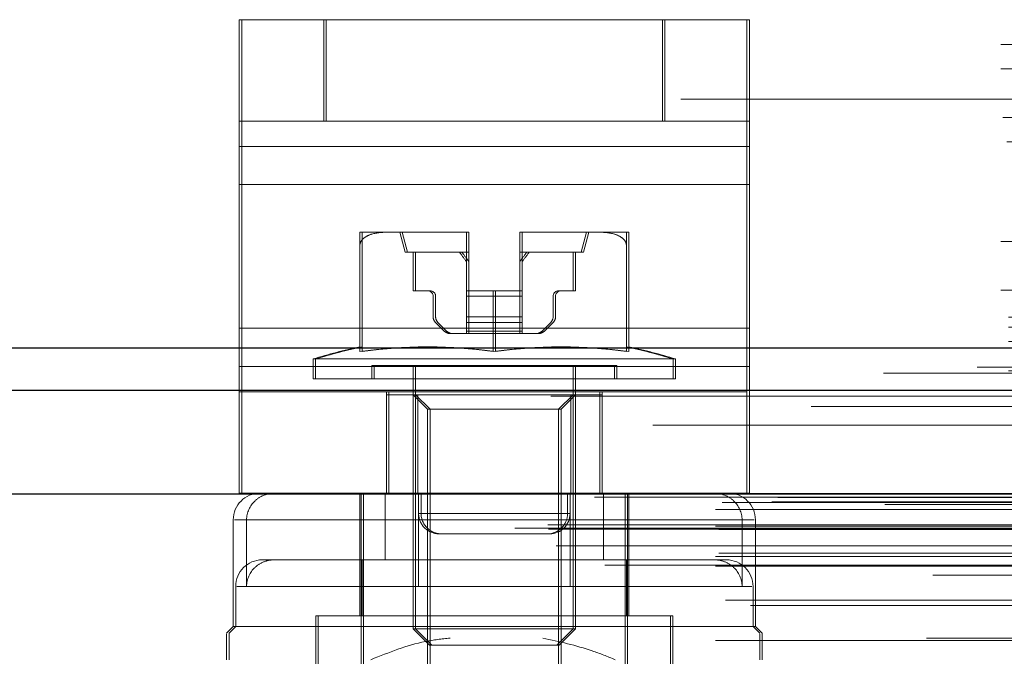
# Model space of a CAD drawing. Header units: inches. Extents: x 0.2 to 10.8, y 0.2 to 8.2.
# Tile 128 of 176: x 4.3189 to 4.3916, y 6.6893 to 6.7363. Entities that reach past the tile are written whole.
import ezdxf

# ---------------------------------------------------------------- set-up
doc = ezdxf.new("R2010")
doc.units = ezdxf.units.IN
doc.header["$MEASUREMENT"] = 0
doc.linetypes.add('HIDDEN', pattern=[0.07500000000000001, 0.05, -0.025])

msp = doc.modelspace()

# ---------------------------------------------------------------- linework, layer by layer
at = {"color": 7, "linetype": 'HIDDEN', "lineweight": 18}
for p, q in [((4.335122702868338, 6.72884962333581), (4.335122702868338, 6.736349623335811)), ((4.335122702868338, 6.736349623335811), (4.341372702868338, 6.736349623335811)), ((4.335304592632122, 6.736349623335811), (4.335304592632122, 6.726973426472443)), ((4.341372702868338, 6.72884962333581), (4.341372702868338, 6.736349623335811)), ((4.366372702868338, 6.736349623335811), (4.341372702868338, 6.736349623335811)), ((4.341554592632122, 6.728849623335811), (4.341554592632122, 6.736349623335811)), ((4.366372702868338, 6.72884962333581), (4.366372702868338, 6.736349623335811)), ((4.366372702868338, 6.736349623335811), (4.372622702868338, 6.736349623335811)), ((4.366554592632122, 6.72884962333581), (4.366554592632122, 6.736349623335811)), ((4.372622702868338, 6.72884962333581), (4.372622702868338, 6.736349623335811)), ((4.372622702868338, 6.736349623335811), (4.372804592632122, 6.736349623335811)), ((4.372804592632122, 6.736349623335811), (4.372804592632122, 6.726973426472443)), ((4.191375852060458, 6.734523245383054), (4.516375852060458, 6.734523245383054)), ((4.191375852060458, 6.734523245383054), (4.516375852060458, 6.734523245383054)), ((4.516375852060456, 6.732801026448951), (4.191375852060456, 6.73280102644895)), ((4.191375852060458, 6.732723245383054), (4.516375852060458, 6.732723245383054)), ((4.516375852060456, 6.732295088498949), (4.191375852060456, 6.732295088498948)), ((4.867725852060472, 6.730473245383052), (3.191925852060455, 6.730473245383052)), ((4.516375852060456, 6.729201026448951), (4.191375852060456, 6.729201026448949)), ((4.51631167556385, 6.72968316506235), (4.191440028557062, 6.72968316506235)), ((4.191505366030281, 6.729123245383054), (4.516246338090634, 6.729123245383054)), ((4.516375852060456, 6.729032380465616), (4.191375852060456, 6.729032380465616)), ((4.341372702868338, 6.72884962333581), (4.335122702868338, 6.72884962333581)), ((4.335122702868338, 6.724161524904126), (4.335122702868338, 6.72884962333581)), ((4.366372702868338, 6.72884962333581), (4.341372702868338, 6.72884962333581)), ((4.372622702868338, 6.72884962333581), (4.366372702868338, 6.72884962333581)), ((4.372622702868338, 6.724161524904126), (4.372622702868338, 6.72884962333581)), ((4.372622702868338, 6.72884962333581), (4.372804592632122, 6.72884962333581)), ((4.51631167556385, 6.728161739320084), (4.191440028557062, 6.728161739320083)), ((4.191807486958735, 6.727323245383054), (4.51594421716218, 6.727323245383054)), ((4.191807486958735, 6.727323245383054), (4.51594421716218, 6.727323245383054)), ((4.372622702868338, 6.726973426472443), (4.335122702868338, 6.726973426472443)), ((4.335304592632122, 6.726973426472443), (4.372804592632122, 6.726973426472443)), ((4.335304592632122, 6.726973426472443), (4.335304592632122, 6.713537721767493)), ((4.372804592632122, 6.726973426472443), (4.372804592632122, 6.713537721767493)), ((4.372622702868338, 6.724161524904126), (4.335122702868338, 6.724161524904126)), ((4.335122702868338, 6.710725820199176), (4.335122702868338, 6.724161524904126)), ((4.335304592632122, 6.724161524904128), (4.372804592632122, 6.724161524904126)), ((4.372622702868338, 6.710725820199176), (4.372622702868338, 6.724161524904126)), ((4.516375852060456, 6.720994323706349), (4.191375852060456, 6.720994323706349)), ((4.346092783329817, 6.720640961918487), (4.344031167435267, 6.720640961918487)), ((4.351812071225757, 6.720640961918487), (4.346092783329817, 6.720640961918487)), ((4.346983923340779, 6.720640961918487), (4.34737762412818, 6.719164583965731)), ((4.347163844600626, 6.720640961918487), (4.347557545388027, 6.719164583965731)), ((4.351905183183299, 6.720640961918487), (4.351812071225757, 6.720640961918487)), ((4.351812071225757, 6.720640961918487), (4.351905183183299, 6.720640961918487)), ((4.351905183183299, 6.720640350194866), (4.351905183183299, 6.720640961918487)), ((4.351991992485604, 6.720640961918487), (4.351905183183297, 6.720640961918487)), ((4.351905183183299, 6.71631025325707), (4.351905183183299, 6.720640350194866)), ((4.352085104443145, 6.720640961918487), (4.351991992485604, 6.720640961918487)), ((4.351991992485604, 6.720640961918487), (4.352085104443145, 6.720640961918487)), ((4.352085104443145, 6.720640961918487), (4.352085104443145, 6.720640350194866)), ((4.352085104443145, 6.720640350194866), (4.352085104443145, 6.71631025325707)), ((4.355935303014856, 6.720640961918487), (4.355842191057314, 6.720640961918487)), ((4.355842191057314, 6.720640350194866), (4.355842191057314, 6.720640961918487)), ((4.355842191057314, 6.720640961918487), (4.355935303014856, 6.720640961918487)), ((4.355842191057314, 6.71631025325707), (4.355842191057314, 6.720640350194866)), ((4.361654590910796, 6.720640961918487), (4.355935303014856, 6.720640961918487)), ((4.35602211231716, 6.720640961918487), (4.35602211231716, 6.720640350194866)), ((4.356115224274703, 6.720640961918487), (4.35602211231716, 6.720640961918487)), ((4.35602211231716, 6.720640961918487), (4.356115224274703, 6.720640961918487)), ((4.35602211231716, 6.720640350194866), (4.35602211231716, 6.71631025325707)), ((4.360369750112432, 6.719164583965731), (4.360763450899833, 6.720640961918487)), ((4.360549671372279, 6.719164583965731), (4.360943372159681, 6.720640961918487)), ((4.363716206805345, 6.720640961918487), (4.361654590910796, 6.720640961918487)), ((4.363896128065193, 6.720640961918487), (4.363716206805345, 6.720640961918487)), ((4.516375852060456, 6.720123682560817), (4.191375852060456, 6.720123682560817)), ((4.191375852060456, 6.719955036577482), (4.516375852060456, 6.719955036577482)), ((4.344031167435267, 6.711812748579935), (4.344031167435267, 6.719694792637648)), ((4.344211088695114, 6.711812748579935), (4.344211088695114, 6.719694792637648)), ((4.363716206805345, 6.711812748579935), (4.363716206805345, 6.719694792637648)), ((4.363896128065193, 6.711812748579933), (4.363896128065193, 6.719694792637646)), ((4.516375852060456, 6.719472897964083), (4.191375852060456, 6.719472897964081)), ((4.351905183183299, 6.719164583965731), (4.34737762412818, 6.719164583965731)), ((4.347968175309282, 6.719164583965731), (4.347968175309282, 6.71631025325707)), ((4.34814809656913, 6.71631025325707), (4.34814809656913, 6.719164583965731)), ((4.352085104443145, 6.719164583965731), (4.351905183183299, 6.719164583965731)), ((4.360369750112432, 6.719164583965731), (4.355842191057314, 6.719164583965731)), ((4.35977919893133, 6.71631025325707), (4.35977919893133, 6.719164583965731)), ((4.359959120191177, 6.719164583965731), (4.359959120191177, 6.71631025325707)), ((4.360549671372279, 6.719164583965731), (4.360369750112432, 6.719164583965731)), ((4.516375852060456, 6.716860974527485), (4.191375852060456, 6.716860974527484)), ((4.191375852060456, 6.716355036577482), (4.516375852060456, 6.716355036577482)), ((4.347968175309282, 6.71631025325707), (4.349050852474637, 6.71631025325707)), ((4.349230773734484, 6.71631025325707), (4.349050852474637, 6.71631025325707)), ((4.353873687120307, 6.71631025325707), (4.351905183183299, 6.71631025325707)), ((4.351905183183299, 6.71631025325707), (4.351905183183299, 6.715916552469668)), ((4.352085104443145, 6.715916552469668), (4.352085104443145, 6.71631025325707)), ((4.353873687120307, 6.711812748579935), (4.353873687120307, 6.71631025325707)), ((4.353873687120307, 6.71631025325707), (4.355842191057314, 6.71631025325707)), ((4.354053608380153, 6.711812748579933), (4.354053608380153, 6.71631025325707)), ((4.355842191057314, 6.71631025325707), (4.355842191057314, 6.715916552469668)), ((4.35602211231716, 6.71631025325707), (4.355842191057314, 6.71631025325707)), ((4.35602211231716, 6.715916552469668), (4.35602211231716, 6.71631025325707)), ((4.358696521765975, 6.71631025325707), (4.35977919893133, 6.71631025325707)), ((4.359959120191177, 6.71631025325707), (4.35977919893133, 6.71631025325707)), ((4.349444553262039, 6.715916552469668), (4.349444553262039, 6.714389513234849)), ((4.349624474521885, 6.714389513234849), (4.349624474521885, 6.715916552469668)), ((4.351905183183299, 6.715916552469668), (4.355842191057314, 6.715916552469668)), ((4.351905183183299, 6.715916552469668), (4.351905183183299, 6.714389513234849)), ((4.351905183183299, 6.715916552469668), (4.355842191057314, 6.715916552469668)), ((4.35602211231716, 6.715916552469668), (4.352085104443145, 6.715916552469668)), ((4.352085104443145, 6.714389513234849), (4.352085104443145, 6.715916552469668)), ((4.35602211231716, 6.715916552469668), (4.352085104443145, 6.715916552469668)), ((4.355842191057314, 6.715916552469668), (4.355842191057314, 6.714389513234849)), ((4.35602211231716, 6.714389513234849), (4.35602211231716, 6.715916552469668)), ((4.358302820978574, 6.714389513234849), (4.358302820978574, 6.715916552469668)), ((4.35848274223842, 6.715916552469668), (4.35848274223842, 6.714389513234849)), ((3.191925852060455, 6.714373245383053), (4.867725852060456, 6.714373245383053)), ((3.191925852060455, 6.714373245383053), (4.867725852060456, 6.714373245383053)), ((3.191971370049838, 6.714373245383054), (4.867680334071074, 6.714373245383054)), ((3.191971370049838, 6.714373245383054), (4.867680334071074, 6.714373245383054)), ((3.191971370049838, 6.714373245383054), (4.867680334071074, 6.714373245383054)), ((3.191971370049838, 6.714373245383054), (4.867680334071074, 6.714373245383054)), ((4.497625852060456, 6.714094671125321), (4.210125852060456, 6.71409467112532)), ((4.349617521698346, 6.713971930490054), (4.350255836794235, 6.713333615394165)), ((4.350435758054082, 6.713333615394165), (4.349797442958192, 6.713971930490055)), ((4.351905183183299, 6.714389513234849), (4.355842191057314, 6.714389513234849)), ((4.351905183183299, 6.714389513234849), (4.351905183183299, 6.713971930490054)), ((4.351905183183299, 6.714389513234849), (4.355842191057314, 6.714389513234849)), ((4.351905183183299, 6.713971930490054), (4.355842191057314, 6.713971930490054)), ((4.351905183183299, 6.713971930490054), (4.351905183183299, 6.713333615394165)), ((4.351905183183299, 6.713971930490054), (4.355842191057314, 6.713971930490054)), ((4.352085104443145, 6.713971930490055), (4.352085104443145, 6.714389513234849)), ((4.35602211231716, 6.714389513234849), (4.352085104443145, 6.714389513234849)), ((4.35602211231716, 6.714389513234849), (4.352085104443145, 6.714389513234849)), ((4.35602211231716, 6.713971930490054), (4.352085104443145, 6.713971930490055)), ((4.352085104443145, 6.713333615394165), (4.352085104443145, 6.713971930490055)), ((4.35602211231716, 6.713971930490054), (4.352085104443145, 6.713971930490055)), ((4.355842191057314, 6.714389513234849), (4.355842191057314, 6.713971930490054)), ((4.355842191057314, 6.713971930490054), (4.355842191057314, 6.713333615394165)), ((4.35602211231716, 6.713971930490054), (4.35602211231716, 6.714389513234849)), ((4.35602211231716, 6.713333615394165), (4.35602211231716, 6.713971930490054)), ((4.357491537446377, 6.713333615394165), (4.358129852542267, 6.713971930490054)), ((4.358309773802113, 6.713971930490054), (4.357671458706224, 6.713333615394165)), ((3.191925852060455, 6.713612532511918), (4.867725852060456, 6.713612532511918)), ((4.372622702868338, 6.713537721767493), (4.335122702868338, 6.713537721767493)), ((4.335304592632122, 6.713537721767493), (4.372804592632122, 6.713537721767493)), ((4.335304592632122, 6.713537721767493), (4.335304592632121, 6.70884962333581)), ((4.350673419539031, 6.713160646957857), (4.351905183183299, 6.713160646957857)), ((4.351905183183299, 6.713333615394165), (4.355842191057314, 6.713333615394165)), ((4.351905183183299, 6.713333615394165), (4.351905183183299, 6.713160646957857)), ((4.351905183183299, 6.713333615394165), (4.355842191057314, 6.713333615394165)), ((4.351905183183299, 6.713160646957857), (4.355842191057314, 6.713160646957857)), ((4.35602211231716, 6.713333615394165), (4.352085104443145, 6.713333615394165)), ((4.352085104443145, 6.713160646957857), (4.352085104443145, 6.713333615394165)), ((4.35602211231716, 6.713333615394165), (4.352085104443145, 6.713333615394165)), ((4.355842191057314, 6.713333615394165), (4.355842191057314, 6.713160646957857)), ((4.355842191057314, 6.713160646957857), (4.357073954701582, 6.713160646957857)), ((4.35602211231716, 6.713160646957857), (4.35602211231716, 6.713333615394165)), ((4.357253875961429, 6.713160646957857), (4.357073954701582, 6.713160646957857)), ((4.372804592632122, 6.713537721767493), (4.372804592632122, 6.708849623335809)), ((3.191925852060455, 6.712573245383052), (4.867725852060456, 6.712573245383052)), ((4.367161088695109, 6.711279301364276), (4.340586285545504, 6.711279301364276)), ((4.340586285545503, 6.711279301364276), (4.340586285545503, 6.709814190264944)), ((4.34076620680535, 6.711279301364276), (4.34076620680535, 6.709814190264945)), ((4.367341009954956, 6.711279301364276), (4.367161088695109, 6.711279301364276)), ((4.367161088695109, 6.709814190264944), (4.367161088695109, 6.711279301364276)), ((4.367341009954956, 6.709814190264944), (4.367341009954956, 6.711279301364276)), ((4.889617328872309, 6.710659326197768), (3.170028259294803, 6.710659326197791)), ((4.882701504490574, 6.710225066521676), (3.176928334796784, 6.710225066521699)), ((3.191925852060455, 6.710402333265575), (4.867725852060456, 6.710402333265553)), ((4.372622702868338, 6.710725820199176), (4.335122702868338, 6.710725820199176)), ((4.335122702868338, 6.70134962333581), (4.335122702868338, 6.710725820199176)), ((4.335304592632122, 6.710725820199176), (4.372804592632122, 6.710725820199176)), ((4.362830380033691, 6.710798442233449), (4.34491699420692, 6.710798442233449)), ((4.34491699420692, 6.710798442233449), (4.34491699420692, 6.709814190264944)), ((4.345096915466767, 6.710798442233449), (4.345096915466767, 6.709814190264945)), ((4.347968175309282, 6.710798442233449), (4.347968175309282, 6.691336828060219)), ((4.34814809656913, 6.710798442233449), (4.348148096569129, 6.691336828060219)), ((4.35977919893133, 6.691336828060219), (4.35977919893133, 6.710798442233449)), ((4.359959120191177, 6.691336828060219), (4.359959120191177, 6.710798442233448)), ((4.363010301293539, 6.710798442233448), (4.362830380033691, 6.710798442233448)), ((4.362830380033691, 6.709814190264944), (4.362830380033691, 6.710798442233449)), ((4.363010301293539, 6.709814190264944), (4.363010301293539, 6.710798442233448)), ((4.372622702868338, 6.70134962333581), (4.372622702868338, 6.710725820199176)), ((4.367161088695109, 6.709814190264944), (4.340586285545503, 6.709814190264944)), ((4.367341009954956, 6.709814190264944), (4.367161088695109, 6.709814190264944)), ((4.372622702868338, 6.70884962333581), (4.335122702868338, 6.70884962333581)), ((4.335304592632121, 6.701349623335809), (4.335304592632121, 6.70884962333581)), ((4.345997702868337, 6.70134962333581), (4.345997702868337, 6.70884962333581)), ((4.346179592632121, 6.70134962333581), (4.346179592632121, 6.70884962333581)), ((4.361747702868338, 6.70134962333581), (4.361747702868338, 6.70884962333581)), ((4.361929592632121, 6.70134962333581), (4.361929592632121, 6.70884962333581)), ((4.372804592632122, 6.701349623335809), (4.372804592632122, 6.708849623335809)), ((4.345999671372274, 6.708633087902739), (4.345999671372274, 6.70134962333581)), ((4.348133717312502, 6.708633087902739), (4.345999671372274, 6.708633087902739)), ((4.347968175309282, 6.708633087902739), (4.349034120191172, 6.707567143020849)), ((4.348133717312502, 6.708633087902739), (4.348133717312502, 6.70134962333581)), ((4.359613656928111, 6.708633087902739), (4.348133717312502, 6.708633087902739)), ((4.34814809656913, 6.708633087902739), (4.349214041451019, 6.707567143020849)), ((4.348313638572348, 6.708633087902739), (4.348313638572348, 6.70134962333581)), ((4.35871325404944, 6.707567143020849), (4.35977919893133, 6.708633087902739)), ((4.358893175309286, 6.707567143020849), (4.359959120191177, 6.708633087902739)), ((4.359613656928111, 6.708633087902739), (4.359613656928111, 6.70134962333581)), ((4.361747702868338, 6.708633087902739), (4.359613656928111, 6.708633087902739)), ((4.359793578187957, 6.708633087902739), (4.359793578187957, 6.70134962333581)), ((4.361927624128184, 6.708633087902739), (4.361747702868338, 6.708633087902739)), ((4.361927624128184, 6.708633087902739), (4.361927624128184, 6.70134962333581)), ((3.177366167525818, 6.70774893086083), (4.88227773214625, 6.707748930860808)), ((4.35871325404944, 6.707567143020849), (4.349034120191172, 6.707567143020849)), ((4.349034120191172, 6.707567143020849), (4.349034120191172, 6.679107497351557)), ((4.349214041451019, 6.707567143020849), (4.349214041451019, 6.679107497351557)), ((4.358893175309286, 6.707567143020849), (4.35871325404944, 6.707567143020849)), ((4.35871325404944, 6.679107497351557), (4.35871325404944, 6.707567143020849)), ((4.358893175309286, 6.679107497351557), (4.358893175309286, 6.707567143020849)), ((4.902129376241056, 6.701916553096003), (3.157514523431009, 6.701916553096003)), ((3.160780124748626, 6.701336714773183), (4.898863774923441, 6.70133671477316)), ((4.898737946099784, 6.701352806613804), (3.160905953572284, 6.701352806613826)), ((3.161358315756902, 6.701065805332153), (4.898285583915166, 6.70106580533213)), ((3.161358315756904, 6.701065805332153), (4.898285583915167, 6.70106580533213)), ((3.174911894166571, 6.701033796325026), (4.884732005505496, 6.701033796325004)), ((3.174911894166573, 6.701033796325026), (4.884732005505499, 6.701033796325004)), ((4.372622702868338, 6.70134962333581), (4.335122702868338, 6.70134962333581)), ((4.344031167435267, 6.70134962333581), (4.344031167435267, 6.692294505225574)), ((4.344129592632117, 6.70134962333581), (4.344129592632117, 6.686979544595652)), ((4.344309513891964, 6.70134962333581), (4.344309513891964, 6.686979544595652)), ((4.345899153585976, 6.70134962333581), (4.345899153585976, 6.696428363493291)), ((4.348372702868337, 6.699849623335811), (4.348372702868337, 6.70134962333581)), ((4.348554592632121, 6.699849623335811), (4.348554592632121, 6.70134962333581)), ((4.359372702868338, 6.699849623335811), (4.359372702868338, 6.70134962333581)), ((4.359554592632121, 6.699849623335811), (4.359554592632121, 6.70134962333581)), ((4.359565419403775, 6.70134962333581), (4.359565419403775, 6.696428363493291)), ((4.362028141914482, 6.70134962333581), (4.362028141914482, 6.696428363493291)), ((4.363617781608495, 6.686979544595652), (4.363617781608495, 6.70134962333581)), ((4.363797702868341, 6.686979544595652), (4.363797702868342, 6.70134962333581)), ((4.363896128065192, 6.692294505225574), (4.363896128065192, 6.70134962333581)), ((4.372804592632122, 6.701349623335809), (4.372622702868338, 6.70134962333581)), ((3.170300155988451, 6.700157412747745), (4.889343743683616, 6.700157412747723)), ((3.170300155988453, 6.700157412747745), (4.889343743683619, 6.700157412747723)), ((3.170800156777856, 6.700663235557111), (4.888843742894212, 6.700663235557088)), ((3.170800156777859, 6.700663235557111), (4.888843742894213, 6.700663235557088)), ((3.174448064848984, 6.700705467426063), (4.885195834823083, 6.70070546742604)), ((3.174448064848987, 6.700705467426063), (4.885195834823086, 6.70070546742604)), ((3.182813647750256, 6.700516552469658), (4.876863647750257, 6.700516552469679)), ((4.33468077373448, 6.699381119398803), (4.33468077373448, 6.69150710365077)), ((4.372258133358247, 6.699381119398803), (4.334771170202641, 6.699381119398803)), ((4.335669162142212, 6.699381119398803), (4.335669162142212, 6.694459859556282)), ((4.335669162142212, 6.699381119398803), (4.373156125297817, 6.699381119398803)), ((4.348361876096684, 6.699381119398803), (4.348361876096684, 6.694459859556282)), ((4.348372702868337, 6.699849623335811), (4.359372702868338, 6.699849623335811)), ((4.359372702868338, 6.699849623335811), (4.348372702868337, 6.699849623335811)), ((4.348554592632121, 6.699849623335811), (4.359554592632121, 6.699849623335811)), ((4.359554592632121, 6.699849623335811), (4.348554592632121, 6.699849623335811)), ((4.372258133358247, 6.699381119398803), (4.372258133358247, 6.694459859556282)), ((4.37324652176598, 6.69150710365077), (4.37324652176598, 6.699381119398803)), ((3.155489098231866, 6.698756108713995), (4.904154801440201, 6.698756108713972)), ((3.155489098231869, 6.698756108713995), (4.904154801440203, 6.698756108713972)), ((3.157916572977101, 6.699011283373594), (4.901727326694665, 6.699011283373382)), ((3.157970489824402, 6.698705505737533), (4.901673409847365, 6.69870550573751)), ((3.170300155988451, 6.698913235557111), (4.889343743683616, 6.698913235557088)), ((3.170300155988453, 6.698913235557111), (4.889343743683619, 6.698913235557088)), ((3.170550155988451, 6.698663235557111), (4.889093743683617, 6.698663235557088)), ((4.900322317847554, 6.698042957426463), (3.159314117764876, 6.698042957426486)), ((4.349872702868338, 6.69834962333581), (4.357872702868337, 6.69834962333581)), ((4.357872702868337, 6.69834962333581), (4.358054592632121, 6.69834962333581)), ((3.158530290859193, 6.697473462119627), (4.901113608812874, 6.697473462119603)), ((3.163058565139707, 6.697454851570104), (4.89658533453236, 6.697454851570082)), ((3.170300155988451, 6.696663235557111), (4.889343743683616, 6.696663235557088)), ((3.170300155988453, 6.696663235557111), (4.889343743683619, 6.696663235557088)), ((3.170550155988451, 6.69691323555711), (4.889093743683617, 6.696913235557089)), ((4.337734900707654, 6.696428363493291), (4.336829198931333, 6.696428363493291)), ((4.345899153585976, 6.696428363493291), (4.337734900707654, 6.696428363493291)), ((4.344211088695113, 6.696428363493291), (4.344211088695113, 6.692294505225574)), ((4.345899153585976, 6.696428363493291), (4.348361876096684, 6.696428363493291)), ((4.371098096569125, 6.696428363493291), (4.348361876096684, 6.696428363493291)), ((4.363716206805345, 6.692294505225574), (4.363716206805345, 6.696428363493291)), ((3.162113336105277, 6.696033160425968), (4.897522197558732, 6.696033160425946)), ((3.170300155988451, 6.695959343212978), (4.889343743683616, 6.695959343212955)), ((4.886344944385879, 6.695290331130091), (3.173300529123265, 6.695290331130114)), ((4.334860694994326, 6.694459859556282), (4.334860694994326, 6.69150710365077)), ((4.359565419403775, 6.694459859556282), (4.334948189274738, 6.694459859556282)), ((4.348361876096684, 6.694459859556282), (4.372979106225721, 6.694459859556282)), ((4.373066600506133, 6.69150710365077), (4.373066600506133, 6.694459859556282)), ((3.171040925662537, 6.693456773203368), (4.888620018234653, 6.693456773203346)), ((3.172877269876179, 6.693051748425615), (4.886766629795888, 6.693051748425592)), ((3.172877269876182, 6.693051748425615), (4.886766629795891, 6.693051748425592)), ((4.366964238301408, 6.692294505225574), (4.340783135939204, 6.692294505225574)), ((4.340783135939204, 6.692294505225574), (4.340783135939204, 6.688357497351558)), ((4.34096305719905, 6.692294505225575), (4.34096305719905, 6.688357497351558)), ((4.367144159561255, 6.692294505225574), (4.366964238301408, 6.692294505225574)), ((4.366964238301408, 6.688357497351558), (4.366964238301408, 6.692294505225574)), ((4.367144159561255, 6.688357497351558), (4.367144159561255, 6.692294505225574)), ((4.33468077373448, 6.69150710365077), (4.334188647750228, 6.691014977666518)), ((4.334860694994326, 6.69150710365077), (4.334368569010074, 6.691014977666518)), ((4.373066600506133, 6.69150710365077), (4.33468077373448, 6.69150710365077)), ((4.35977919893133, 6.691336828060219), (4.347968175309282, 6.691336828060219)), ((4.347968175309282, 6.691336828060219), (4.349175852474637, 6.690129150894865)), ((4.348148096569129, 6.691336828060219), (4.349355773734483, 6.690129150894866)), ((4.358571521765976, 6.690129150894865), (4.35977919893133, 6.691336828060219)), ((4.358751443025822, 6.690129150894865), (4.359959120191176, 6.691336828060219)), ((4.359959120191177, 6.691336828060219), (4.35977919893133, 6.691336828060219)), ((4.37324652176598, 6.69150710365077), (4.373066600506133, 6.69150710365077)), ((4.373558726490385, 6.691014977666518), (4.373066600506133, 6.69150710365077)), ((4.373738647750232, 6.691014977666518), (4.37324652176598, 6.69150710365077)), ((4.88588481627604, 6.690647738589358), (3.173764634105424, 6.690647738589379)), ((3.170300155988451, 6.690456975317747), (4.889343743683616, 6.690456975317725)), ((4.358571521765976, 6.690129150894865), (4.349175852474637, 6.690129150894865)), ((4.358751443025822, 6.690129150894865), (4.358571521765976, 6.690129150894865)), ((4.897908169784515, 6.689543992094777), (3.16174210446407, 6.6895439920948))]:
    msp.add_line(p, q, dxfattribs=at)
at = {"color": 7, "linetype": 'Continuous', "lineweight": 25}
for p, q in [((3.191925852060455, 6.712091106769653), (4.867725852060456, 6.712091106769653)), ((3.191925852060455, 6.708973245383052), (4.867725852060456, 6.708973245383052)), ((4.902129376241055, 6.701291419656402), (3.157514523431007, 6.701291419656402))]:
    msp.add_line(p, q, dxfattribs=at)
at = {"color": 7, "linetype": 'HIDDEN', "lineweight": 18, "flags": 128}
for points in [[(4.909548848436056, 6.71246392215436), (4.043744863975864, 6.712464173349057), (3.150110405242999, 6.712463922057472)], [(4.898590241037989, 6.711329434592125), (4.043744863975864, 6.711329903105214), (3.161081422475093, 6.711329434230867)], [(4.882716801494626, 6.710225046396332), (4.043744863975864, 6.710224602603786), (3.176943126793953, 6.71022504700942)], [(3.158146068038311, 6.708511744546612), (3.958643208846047, 6.708513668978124), (4.901493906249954, 6.708511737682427)], [(3.158147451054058, 6.708511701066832), (4.066379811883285, 6.7085118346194), (4.901492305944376, 6.70851170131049)], [(3.165671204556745, 6.706387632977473), (4.015903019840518, 6.706387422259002), (4.893975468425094, 6.706387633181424)], [(3.170931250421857, 6.706376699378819), (4.015903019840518, 6.706376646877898), (4.88871053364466, 6.706376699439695)]]:
    msp.add_lwpolyline(points, dxfattribs=at)
at = {"color": 7, "linetype": 'HIDDEN', "lineweight": 18}
for centre, radius, start, end in [((4.351812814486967, 6.713667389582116), 0.006973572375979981, 89.24106455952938, 90.00610673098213), ((4.351812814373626, 6.713667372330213), 0.006973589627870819, 89.2410655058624, 90.00610578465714), ((4.351992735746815, 6.71366738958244), 0.006973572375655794, 89.24106455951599, 90.00610673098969), ((4.351992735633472, 6.713667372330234), 0.006973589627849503, 89.24106550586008, 90.00610578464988), ((4.355934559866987, 6.713667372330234), 0.006973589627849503, 89.99389421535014, 90.75893449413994), ((4.355934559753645, 6.713667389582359), 0.006973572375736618, 89.99389326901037, 90.75893544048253), ((4.356114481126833, 6.713667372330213), 0.006973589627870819, 89.99389421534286, 90.75893449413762), ((4.356114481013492, 6.713667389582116), 0.006973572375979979, 89.9938932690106, 90.75893544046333), ((4.349050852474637, 6.715916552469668), 0.0003937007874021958, 0, 90), ((4.349230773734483, 6.715916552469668), 0.0003937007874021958, 0, 89.99999999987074), ((4.358696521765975, 6.715916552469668), 0.0003937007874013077, 90, 180), ((4.358876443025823, 6.715916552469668), 0.0003937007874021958, 90, 180), ((4.35003510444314, 6.714389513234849), 0.0005905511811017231, 180, 225.0000000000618), ((4.350215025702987, 6.714389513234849), 0.0005905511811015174, 180, 225.0000000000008), ((4.357712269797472, 6.714389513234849), 0.0005905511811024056, 315.0000000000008, 0), ((4.357892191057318, 6.714389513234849), 0.0005905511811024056, 315.0000000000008, 0), ((4.350673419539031, 6.71375119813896), 0.0005905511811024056, 225.0000000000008, 270.0000000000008), ((4.350853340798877, 6.71375119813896), 0.0005905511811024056, 225.0000000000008, 270.0000000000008), ((4.357073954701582, 6.71375119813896), 0.0005905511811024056, 269.9999999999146, 314.9999999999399), ((4.357253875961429, 6.713751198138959), 0.0005905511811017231, 270.0000000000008, 315.0000000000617), ((4.353873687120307, 6.667129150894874), 0.04610629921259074, 102.326045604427, 106.7496602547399), ((4.354053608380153, 6.667129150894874), 0.04610629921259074, 102.3260456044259, 106.7496602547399), ((4.348952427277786, 6.678337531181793), 0.03383502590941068, 81.63673791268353, 98.36326208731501), ((4.349132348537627, 6.678337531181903), 0.03383502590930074, 81.63673791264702, 98.3632620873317), ((4.358794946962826, 6.678337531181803), 0.03383502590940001, 81.63673791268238, 98.36326208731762), ((4.358974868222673, 6.678337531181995), 0.03383502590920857, 81.6367379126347, 98.3632620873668), ((4.353873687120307, 6.667129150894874), 0.04610629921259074, 73.25033974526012, 77.67395439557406), ((4.354053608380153, 6.667129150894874), 0.04610629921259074, 73.25033974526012, 77.67395439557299), ((4.336649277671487, 6.699381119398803), 0.001968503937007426, 90, 180), ((4.371278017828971, 6.699381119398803), 0.001968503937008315, 0, 90), ((4.349872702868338, 6.699849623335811), 0.001500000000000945, 180, 270.0000000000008), ((4.350054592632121, 6.699849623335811), 0.001500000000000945, 180, 270.0000000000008), ((4.357872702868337, 6.699849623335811), 0.001500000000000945, 270.0000000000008, 0), ((4.358054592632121, 6.699849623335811), 0.001500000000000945, 270.0000000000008, 0), ((4.336829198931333, 6.694459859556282), 0.001968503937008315, 90, 180), ((4.371098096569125, 6.694459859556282), 0.001968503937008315, 0, 90)]:
    msp.add_arc(centre, radius, start, end, dxfattribs=at)
for points, knots in [([(4.346092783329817, 6.720640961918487), (4.345696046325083, 6.720640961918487), (4.345298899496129, 6.720613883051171), (4.344721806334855, 6.720441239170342), (4.344532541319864, 6.720361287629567), (4.344284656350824, 6.720175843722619), (4.344206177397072, 6.720100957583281), (4.344083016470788, 6.719919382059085), (4.3440389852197, 6.719811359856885), (4.344031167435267, 6.719694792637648)], [0, 0, 0, 0, 0.500000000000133, 0.500000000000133, 0.7500000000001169, 0.7500000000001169, 0.8750000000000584, 0.8750000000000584, 1, 1, 1, 1]), ([(4.344031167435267, 6.719694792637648), (4.344031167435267, 6.719811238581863), (4.344031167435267, 6.71991925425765), (4.344031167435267, 6.720100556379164), (4.344031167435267, 6.720175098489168), (4.344031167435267, 6.720362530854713), (4.344031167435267, 6.720441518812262), (4.344031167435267, 6.720613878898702), (4.344031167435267, 6.720640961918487), (4.344031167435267, 6.720640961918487)], [0, 0, 0, 0, 0.1250000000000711, 0.1250000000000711, 0.2500000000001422, 0.2500000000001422, 0.5000000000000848, 0.5000000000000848, 1, 1, 1, 1]), ([(4.344211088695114, 6.719694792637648), (4.344211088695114, 6.719811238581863), (4.344211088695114, 6.71991925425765), (4.344211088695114, 6.720100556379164), (4.344211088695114, 6.720175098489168), (4.344211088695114, 6.720362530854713), (4.344211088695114, 6.720441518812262), (4.344211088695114, 6.720613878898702), (4.344211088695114, 6.720640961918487), (4.344211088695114, 6.720640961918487)], [0, 0, 0, 0, 0.1249999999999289, 0.1249999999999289, 0.2499999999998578, 0.2499999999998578, 0.4999999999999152, 0.4999999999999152, 1, 1, 1, 1]), ([(4.363716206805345, 6.719694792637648), (4.363708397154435, 6.719811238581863), (4.363664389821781, 6.71991925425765), (4.363541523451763, 6.720100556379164), (4.363463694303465, 6.720175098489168), (4.363213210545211, 6.720362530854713), (4.363024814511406, 6.720441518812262), (4.362448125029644, 6.720613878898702), (4.362051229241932, 6.720640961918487), (4.361654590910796, 6.720640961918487)], [0, 0, 0, 0, 0.1249999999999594, 0.1249999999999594, 0.2499999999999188, 0.2499999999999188, 0.4999999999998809, 0.4999999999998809, 1, 1, 1, 1]), ([(4.363716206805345, 6.720640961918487), (4.363716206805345, 6.720640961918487), (4.363716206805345, 6.720613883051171), (4.363716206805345, 6.720441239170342), (4.363716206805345, 6.720361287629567), (4.363716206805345, 6.720175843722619), (4.363716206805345, 6.720100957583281), (4.363716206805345, 6.719919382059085), (4.363716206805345, 6.719811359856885), (4.363716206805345, 6.719694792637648)], [0, 0, 0, 0, 0.5000000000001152, 0.5000000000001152, 0.7500000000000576, 0.7500000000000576, 0.8750000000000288, 0.8750000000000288, 1, 1, 1, 1]), ([(4.363896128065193, 6.720640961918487), (4.363896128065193, 6.720640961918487), (4.363896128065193, 6.720613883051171), (4.363896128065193, 6.720441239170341), (4.363896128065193, 6.720361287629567), (4.363896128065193, 6.720175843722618), (4.363896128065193, 6.720100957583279), (4.363896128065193, 6.719919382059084), (4.363896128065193, 6.719811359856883), (4.363896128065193, 6.719694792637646)], [0, 0, 0, 0, 0.5, 0.5, 0.75, 0.75, 0.875, 0.875, 1, 1, 1, 1]), ([(4.337734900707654, 6.70134962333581), (4.337468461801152, 6.70134962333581), (4.337207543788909, 6.701301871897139), (4.336712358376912, 6.701111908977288), (4.336484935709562, 6.70097139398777), (4.335904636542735, 6.700431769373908), (4.335669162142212, 6.6999148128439), (4.335669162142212, 6.699381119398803)], [0, 0, 0, 0, 0.2499999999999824, 0.2499999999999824, 0.4999999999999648, 0.4999999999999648, 1, 1, 1, 1]), ([(4.348361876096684, 6.699381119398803), (4.348361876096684, 6.699647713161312), (4.348361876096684, 6.69990959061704), (4.348361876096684, 6.700392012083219), (4.348361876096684, 6.70061123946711), (4.348361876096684, 6.700969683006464), (4.348361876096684, 6.701111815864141), (4.348361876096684, 6.701300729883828), (4.348361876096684, 6.70134962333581), (4.348361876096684, 6.70134962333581)], [0, 0, 0, 0, 0.25, 0.25, 0.5, 0.5, 0.75, 0.75, 1, 1, 1, 1]), ([(4.370192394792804, 6.70134962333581), (4.370458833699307, 6.70134962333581), (4.37071975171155, 6.701301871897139), (4.371214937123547, 6.701111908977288), (4.371442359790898, 6.70097139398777), (4.372022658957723, 6.700431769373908), (4.372258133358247, 6.6999148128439), (4.372258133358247, 6.699381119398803)], [0, 0, 0, 0, 0.2499999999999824, 0.2499999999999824, 0.4999999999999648, 0.4999999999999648, 1, 1, 1, 1]), ([(4.337734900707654, 6.696428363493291), (4.337468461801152, 6.696428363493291), (4.337207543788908, 6.696380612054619), (4.336712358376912, 6.696190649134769), (4.336484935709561, 6.69605013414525), (4.335904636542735, 6.695510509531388), (4.335669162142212, 6.69499355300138), (4.335669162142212, 6.694459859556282)], [0, 0, 0, 0, 0.25, 0.25, 0.5, 0.5, 1, 1, 1, 1]), ([(4.359565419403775, 6.694459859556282), (4.359565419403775, 6.694726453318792), (4.359565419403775, 6.694988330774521), (4.359565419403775, 6.695470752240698), (4.359565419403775, 6.695689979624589), (4.359565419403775, 6.696048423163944), (4.359565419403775, 6.696190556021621), (4.359565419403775, 6.696379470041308), (4.359565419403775, 6.69642836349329), (4.359565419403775, 6.696428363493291)], [0, 0, 0, 0, 0.25, 0.25, 0.5, 0.5, 0.75, 0.75, 1, 1, 1, 1]), ([(4.370192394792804, 6.696428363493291), (4.370458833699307, 6.696428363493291), (4.37071975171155, 6.696380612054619), (4.371214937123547, 6.696190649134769), (4.371442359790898, 6.69605013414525), (4.372022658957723, 6.695510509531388), (4.372258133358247, 6.69499355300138), (4.372258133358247, 6.694459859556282)], [0, 0, 0, 0, 0.2499999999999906, 0.2499999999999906, 0.4999999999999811, 0.4999999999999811, 1, 1, 1, 1]), ([(4.334188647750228, 6.690959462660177), (4.334188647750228, 6.690926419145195), (4.334188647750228, 6.690852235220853), (4.334188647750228, 6.690000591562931), (4.334188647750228, 6.689270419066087), (4.334188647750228, 6.689046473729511)], [0, 0, 0, 0, 0.3576770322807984, 0.8029982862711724, 1, 1, 1, 1]), ([(4.334368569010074, 6.689046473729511), (4.334368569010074, 6.689528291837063), (4.334368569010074, 6.690506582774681), (4.334368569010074, 6.691108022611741), (4.334368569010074, 6.690976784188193), (4.334368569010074, 6.690959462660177)], [0, 0, 0, 0, 0.4572276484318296, 0.9283620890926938, 0.9999999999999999, 0.9999999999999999, 0.9999999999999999, 0.9999999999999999]), ([(4.344852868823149, 6.689046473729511), (4.346172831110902, 6.689581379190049), (4.348064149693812, 6.690347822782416), (4.350081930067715, 6.690578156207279), (4.350691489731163, 6.690647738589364)], [0, 0, 0, 0, 0.6979058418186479, 1, 1, 1, 1]), ([(4.357532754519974, 6.690647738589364), (4.358764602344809, 6.690377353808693), (4.360594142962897, 6.689975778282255), (4.362328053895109, 6.689275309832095), (4.362894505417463, 6.689046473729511)], [0, 0, 0, 0, 0.6733099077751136, 1, 1, 1, 1]), ([(4.373558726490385, 6.690959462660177), (4.373558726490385, 6.690926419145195), (4.373558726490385, 6.690852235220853), (4.373558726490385, 6.690000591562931), (4.373558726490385, 6.689270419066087), (4.373558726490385, 6.689046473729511)], [0, 0, 0, 0, 0.3576770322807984, 0.8029982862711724, 1, 1, 1, 1]), ([(4.373738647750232, 6.689046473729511), (4.373738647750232, 6.689528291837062), (4.373738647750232, 6.69050658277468), (4.373738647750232, 6.691108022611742), (4.373738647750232, 6.690976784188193), (4.373738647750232, 6.690959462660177)], [0, 0, 0, 0, 0.457227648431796, 0.9283620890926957, 1, 1, 1, 1])]:
    msp.add_open_spline(points, degree=3, knots=knots, dxfattribs=at)
for points in [[(4.351392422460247, 6.71916458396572), (4.351560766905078, 6.718929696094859), (4.351731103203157, 6.718696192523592), (4.351905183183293, 6.718465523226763)], [(4.352085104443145, 6.718465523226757), (4.351911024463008, 6.718696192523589), (4.351740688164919, 6.718929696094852), (4.351572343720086, 6.719164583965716)], [(4.355842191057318, 6.718465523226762), (4.356016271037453, 6.71869619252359), (4.356186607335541, 6.718929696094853), (4.356354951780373, 6.719164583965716)], [(4.35653487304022, 6.719164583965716), (4.356366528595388, 6.718929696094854), (4.356196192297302, 6.718696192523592), (4.356022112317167, 6.718465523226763)]]:
    msp.add_open_spline(points, degree=3, dxfattribs=at)

doc.saveas('drawing.dxf')
